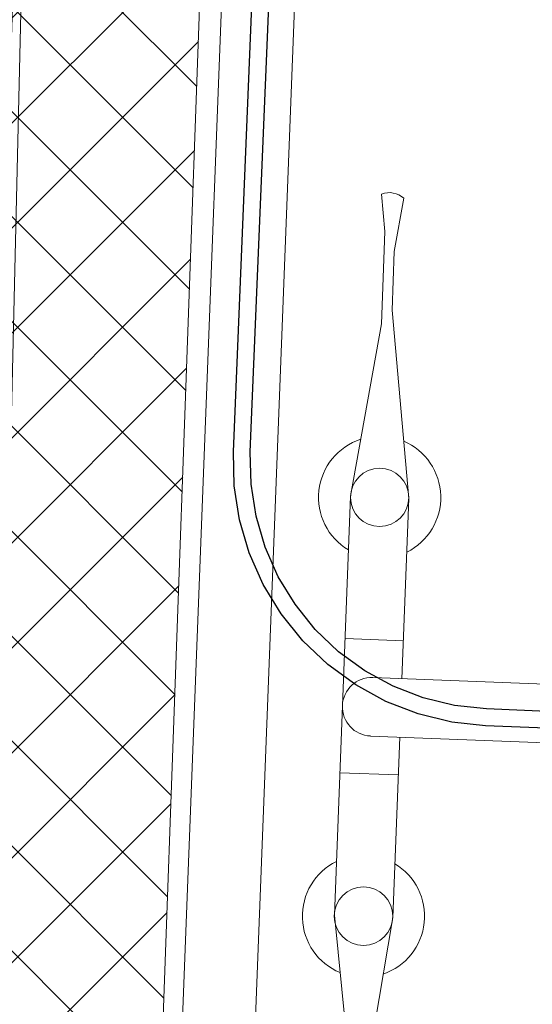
# Model space of a CAD drawing. Header units: millimetres. Extents: x 297264 to 416219, y -77299 to -23696.
# Tile 34 of 256: x 298857 to 299033, y -26464 to -26127. Entities that reach past the tile are written whole.
import ezdxf

# ---------------------------------------------------------------- set-up
doc = ezdxf.new("R2010")
doc.units = ezdxf.units.MM
doc.header["$LTSCALE"] = 2.5
for name, color, linetype, lineweight in [('CKD Equipments', 252, 'Continuous', 0), ('ELEVATION 1', 143, 'Continuous', 18), ('FURNITURES', 30, 'Continuous', 15), ('HATCH LIGHT', 250, 'Continuous', 0), ('K Equipment', 30, 'Continuous', 9), ('WALL', 132, 'Continuous', 25)]:
    doc.layers.add(name, color=color, linetype=linetype, lineweight=lineweight)
doc.layers.add('Edges', color=7, linetype='Continuous')

# ---------------------------------------------------------------- blocks, each defined once
blk = doc.blocks.new('awreg')
at = {"layer": 'K Equipment'}
for p, q in [((60804.5, 14506.41, -7.42), (60745.06, 14498.12, -7.42)), ((60804.5, 14506.41, -7.42), (60947.98, 14506.41, -7.42)), ((60853.28, 14486.4, -7.42), (60853.27, 14506.41, -7.42)), ((60899.2, 14486.4, -7.42), (60899.2, 14506.4, -7.42)), ((60947.98, 14506.41, -7.42), (61007.42, 14498.14, -7.42)), ((60713.49, 14498.12, -7.42), (60700.74, 14499.75, -7.42)), ((60713.49, 14498.12, -7.42), (60745.06, 14498.12, -7.42)), ((60866.24, 14496.41, -7.42), (60866.22, 14311.87, -7.42)), ((60886.24, 14496.4, -7.42), (60886.22, 14311.87, -7.42)), ((60720.25, 14494.67, -7.42), (60701.87, 14492.1, -7.42)), ((60720.25, 14494.67, -7.42), (60740.26, 14494.66, -7.42)), ((60804.51, 14486.4, -7.42), (60740.26, 14494.66, -7.42)), ((60947.98, 14486.41, -7.42), (61012.25, 14494.67, -7.42)), ((60804.51, 14486.4, -7.42), (60866.23, 14486.4, -7.42)), ((60886.25, 14486.4, -7.42), (60947.98, 14486.41, -7.42))]:
    blk.add_line(p, q, dxfattribs=at)
for centre in [(60804.49, 14496.42, -7.42), (60947.95, 14496.42, -7.42), (60947.96, 14496.42, -7.42)]:
    blk.add_circle(centre, 10, dxfattribs=at)
for centre, radius, start, end in [((60804.49, 14496.42, -7.42), 20.92, 28.5539, 159.6794), ((60947.96, 14496.43, -7.42), 20.92, 20.3274, 151.4528), ((60876.22, 14496.42, -7.42), 10, 0.0044, 180.0034), ((60707.62, 14496.89, -7.42), 7.49, 157.3857, 219.5836), ((60804.49, 14496.42, -7.42), 20.92, 200.9658, 331.4528), ((60947.96, 14496.43, -7.42), 20.92, 208.5539, 339.0409)]:
    blk.add_arc(centre, radius, start, end, dxfattribs=at)
blk = doc.blocks.new('boilerplan')
at = {"layer": 'Edges'}
for p, q in [((277.1, 346.95), (288.68, 349.26)), ((288.68, 349.26), (300.27, 350.02)), ((300.27, 350.02), (693.57, 350.02)), ((265.92, 343.16), (277.1, 346.95)), ((289.44, 343.52), (300.46, 344.24)), ((300.46, 344.24), (693.38, 344.24)), ((255.32, 337.93), (265.92, 343.16)), ((268.13, 337.81), (278.6, 341.37)), ((278.6, 341.37), (289.44, 343.52)), ((245.5, 331.37), (255.32, 337.93)), ((258.21, 332.92), (268.13, 337.81)), ((236.62, 323.58), (245.5, 331.37)), ((249.02, 326.78), (258.21, 332.92)), ((228.84, 314.7), (236.62, 323.58)), ((240.71, 319.49), (249.02, 326.78)), ((233.42, 311.18), (240.71, 319.49)), ((222.27, 304.88), (228.84, 314.7)), ((227.28, 301.99), (233.42, 311.18)), ((217.05, 294.29), (222.27, 304.88)), ((222.39, 292.08), (227.28, 301.99)), ((213.25, 283.11), (217.05, 294.29)), ((218.84, 281.61), (222.39, 292.08)), ((210.95, 271.52), (213.25, 283.11)), ((216.68, 270.77), (218.84, 281.61)), ((210.19, 259.94), (210.95, 271.52)), ((215.96, 259.75), (216.68, 270.77)), ((210.19, 145.03), (210.19, 259.94)), ((215.96, 145.22), (215.96, 259.75))]:
    blk.add_line(p, q, dxfattribs=at)
blk = doc.blocks.new('G$C6845078B')
blk.add_blockref('boilerplan', (-210.19, -41.12))

msp = doc.modelspace()

# ---------------------------------------------------------------- hatches: boundary and pattern name
at = {"layer": 'HATCH LIGHT', "true_color": 0x636466}
h = msp.add_hatch(dxfattribs=at)
h.set_pattern_fill('ANSI32', color=251, scale=6)
h.set_pattern_definition([(45, (233893.35, -46725.026), (-40.411153, 40.411153), []), (45, (233920.29, -46725.026), (-40.411153, 40.411153), [])])
h.paths.add_polyline_path([(311036.19, -32589.97), (310842.25, -32638.82), (311023.79, -33359.69), (298471.14, -33359.58, -0.000263), (298456.61, -33559.58), (311280.4, -33559.7)])
h.paths.add_polyline_path([(298885.09, -25157.06), (298685, -25157.06, -0.011972), (298203.78, -34256.03), (298404.38, -34256.03, 0.01196)])
h.paths.add_polyline_path([(298868.71, -25697.6), (308547.65, -26046.56, 0.003501), (309041.72, -26800.64), (309209.35, -26691.53), (308659.24, -25850.46), (298874.95, -25497.7, -0.000262)])
h = msp.add_hatch(dxfattribs=at)
h.set_pattern_fill('ANSI37', color=251, scale=8)
h.set_pattern_definition([(45, (233893.352, -46725.026), (-17.960512, 17.960512), []), (135, (233893.352, -46725.026), (-17.960512, -17.960512), [])])
edge = h.paths.add_edge_path()
edge.add_line((301662.25, -25798.32), (298868.71, -25697.6))
edge.add_arc((108471.36, -19659.44), 190493.08, 356.5735369, 358.1835586, ccw=False)
edge.add_line((298623.89, -31044.72), (301473.11, -31044.74))
edge.add_line((301473.11, -31044.74), (301599.61, -27535.69))
edge.add_line((301599.61, -27535.69), (301499.68, -27532.09))
edge.add_line((301499.68, -27532.09), (301470.43, -28343.52))
edge.add_line((301470.43, -28343.52), (301470.43, -28343.52))
edge.add_line((301470.43, -28343.52), (301405.58, -30142.35))
edge.add_line((301405.58, -30142.35), (301376.65, -30944.74))
edge.add_line((301376.65, -30944.74), (298744.94, -30944.72))
edge.add_line((298744.94, -30944.72), (298870.96, -27449.28))
edge.add_line((298870.96, -27449.28), (299870.31, -27485.31))
edge.add_line((299870.31, -27485.31), (299911.71, -27486.81))
edge.add_line((299911.71, -27486.81), (299915.31, -27386.87))
edge.add_line((299915.31, -27386.87), (298874.57, -27349.35))
edge.add_line((298874.57, -27349.35), (298930.47, -25799.9))
edge.add_line((298930.47, -25799.9), (300429.5, -25853.94))
edge.add_line((300429.5, -25853.94), (300418.69, -26153.75))
edge.add_line((300418.69, -26153.75), (300395.29, -26801.7))
edge.add_line((300395.29, -26801.7), (300392.65, -26874.86))
edge.add_line((300392.65, -26874.86), (300492.58, -26878.47))
edge.add_line((300492.58, -26878.47), (300529.38, -25857.54))
edge.add_line((300529.38, -25857.54), (301558.71, -25894.65))
edge.add_line((301558.71, -25894.65), (301532.11, -26632.68))
edge.add_line((301532.11, -26632.68), (301632.04, -26636.28))
edge.add_line((301632.04, -26636.28), (301662.25, -25798.32))

# ---------------------------------------------------------------- linework, layer by layer
at = {"layer": 'CKD Equipments'}
for points in [[(298938.22, -25813.9), (298880.38, -27312.79), (299579.86, -27339.78), (299637.7, -25840.89), (298938.22, -25813.9), (298963.2, -25814.87), (298905.36, -27313.75)], [(298744.94, -30944.72), (301376.65, -30944.74), (301500.38, -27512.6), (304389.59, -27597.75), (303849.38, -28219.04), (304695.21, -29146.35), (306875.08, -29317.67), (308002.63, -28450.96), (308367.06, -26140.12), (298864.4, -25832.04), (298744.94, -30944.72)]]:
    msp.add_lwpolyline(points, dxfattribs=at)
at = {"layer": 'ELEVATION 1'}
msp.add_line((298874.57, -27349.35), (298930.47, -25799.9), dxfattribs=at)
at = {"layer": 'WALL'}
msp.add_arc((108471.36, -19659.44), 190493.08, 355.6053841, 358.3462139, dxfattribs=at)

# ---------------------------------------------------------------- block references
at = {"layer": 'CKD Equipments', "ltscale": 10, "rotation": 87.62417962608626}
msp.add_blockref('G$C6845078B', (299235.28, -26377.51, 7.42), dxfattribs=at)
at = {"layer": 'FURNITURES', "xscale": -1, "rotation": 87.79023278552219}
msp.add_blockref('awreg', (315810.6, 33910.03, 7.42), dxfattribs=at)

doc.saveas('drawing.dxf')
